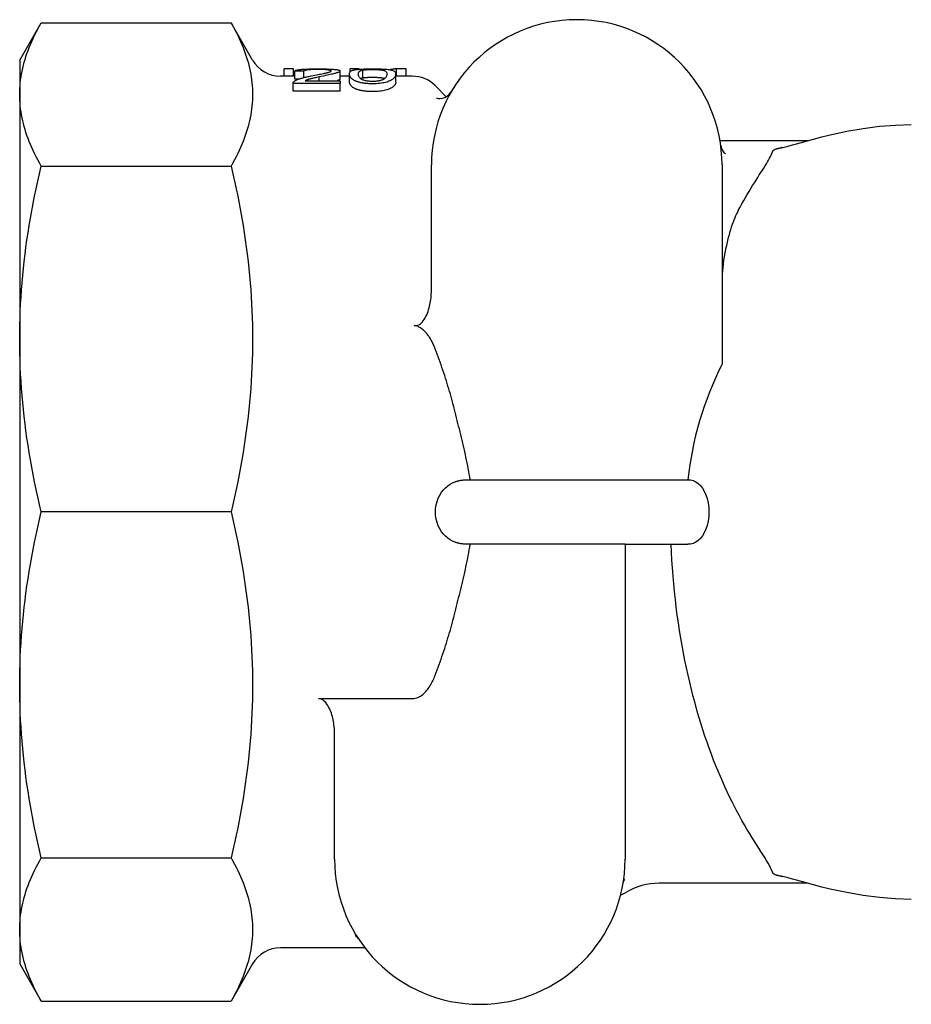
# Model space of a CAD drawing. Header units: millimetres. Extents: x 214 to 521, y 47 to 444.
# Tile 4 of 13: x 214 to 269, y 382 to 443. Entities that reach past the tile are written whole.
import ezdxf

# ---------------------------------------------------------------- set-up
doc = ezdxf.new("R2010")
doc.units = ezdxf.units.MM
doc.layers.add('Detail', color=2, linetype='Continuous')

msp = doc.modelspace()

# ---------------------------------------------------------------- linework, layer by layer
at = {"layer": 'Detail'}
for p, q in [((213.578, 440.047), (214.91, 442.354)), ((214.91, 442.354), (226.668, 442.354)), ((228, 440.047), (226.668, 442.354)), ((213.578, 440.047), (213.578, 437.915)), ((230.534, 439.501), (229.951, 439.501)), ((229.951, 439.047), (229.951, 439.501)), ((230.534, 439.047), (230.534, 439.501)), ((230.613, 439.276), (230.534, 439.276)), ((230.613, 438.861), (230.613, 439.358)), ((231.167, 438.96), (231.167, 439.349)), ((233.418, 438.868), (233.418, 439.365)), ((234.604, 439.501), (234.047, 439.501)), ((234.047, 439.322), (234.047, 439.501)), ((234.604, 439.476), (234.604, 439.501)), ((234.831, 438.928), (234.831, 439.426)), ((237.513, 439.501), (236.918, 439.501)), ((236.918, 439.047), (236.918, 439.501)), ((237.513, 439.047), (237.513, 439.501)), ((230.613, 439.047), (229.732, 439.047)), ((230.512, 438.126), (230.512, 438.609)), ((233.422, 438.601), (230.513, 438.601)), ((230.513, 438.119), (230.513, 438.601)), ((230.832, 438.858), (230.613, 438.861)), ((231.263, 438.766), (233.422, 438.766)), ((232.118, 438.766), (232.118, 439)), ((234.001, 439.047), (233.418, 439.047)), ((233.422, 438.766), (233.422, 438.601)), ((233.422, 438.119), (233.422, 438.601)), ((234.001, 438.691), (234.001, 439.184)), ((236.868, 438.691), (236.868, 439.184)), ((237.892, 439.047), (236.868, 439.047)), ((233.422, 438.119), (230.513, 438.119)), ((239.992, 437.776), (239.307, 438.461)), ((213.578, 437.915), (213.578, 422.762)), ((262.369, 435.047), (256.952, 435.047)), ((214.91, 433.477), (226.668, 433.477)), ((239.078, 425.77), (239.078, 433.547)), ((257.078, 433.547), (257.078, 421.198)), ((213.578, 422.762), (213.578, 401.332)), ((241.474, 414.047), (254.966, 414.047)), ((226.668, 412.047), (214.91, 412.047)), ((251.078, 410.047), (241.474, 410.047)), ((251.078, 410.047), (251.078, 390.547)), ((251.078, 410.047), (254.966, 410.047)), ((213.578, 401.332), (213.578, 386.178)), ((232.078, 400.486), (237.892, 400.486)), ((233.078, 390.547), (233.078, 398.312)), ((214.91, 390.616), (226.668, 390.616)), ((262.369, 389.047), (253.178, 389.047)), ((213.578, 386.178), (213.578, 384.047)), ((234.954, 385.047), (229.732, 385.047)), ((213.578, 384.047), (214.91, 381.74)), ((228, 384.047), (226.668, 381.74)), ((214.91, 381.74), (226.668, 381.74))]:
    msp.add_line(p, q, dxfattribs=at)
at = {"layer": 'Detail', "flags": 128}
for points in [[(213.578, 437.915), (213.58, 438.096), (213.587, 438.277), (213.598, 438.458), (213.615, 438.639), (213.635, 438.819), (213.66, 439), (213.69, 439.181), (213.724, 439.362), (213.763, 439.543), (213.807, 439.725), (213.855, 439.907), (213.907, 440.09), (213.965, 440.274), (214.027, 440.458), (214.093, 440.643), (214.164, 440.828), (214.24, 441.015), (214.321, 441.202), (214.407, 441.391), (214.497, 441.581), (214.593, 441.772), (214.693, 441.964), (214.799, 442.158), (214.91, 442.354)], [(226.668, 442.354), (226.779, 442.158), (226.885, 441.964), (226.985, 441.772), (227.081, 441.581), (227.171, 441.391), (227.257, 441.202), (227.338, 441.015), (227.414, 440.828), (227.485, 440.643), (227.552, 440.458), (227.613, 440.274), (227.671, 440.09), (227.723, 439.907), (227.771, 439.725), (227.815, 439.543), (227.854, 439.362), (227.888, 439.181), (227.918, 439), (227.943, 438.819), (227.964, 438.639), (227.98, 438.458), (227.991, 438.277), (227.998, 438.096), (228, 437.915)], [(230.613, 439.358), (230.625, 439.372), (230.642, 439.386), (230.662, 439.399), (230.687, 439.41), (230.716, 439.421), (230.75, 439.43), (230.788, 439.439), (230.83, 439.447), (230.877, 439.455), (230.928, 439.461), (230.983, 439.467), (231.043, 439.472), (231.107, 439.477), (231.174, 439.481), (231.245, 439.485), (231.319, 439.488), (231.397, 439.491), (231.478, 439.493), (231.564, 439.495), (231.652, 439.497), (231.745, 439.498), (231.84, 439.499), (231.94, 439.5), (232.043, 439.5)], [(231.167, 439.349), (231.144, 439.349), (231.121, 439.35), (231.098, 439.35), (231.074, 439.351), (231.051, 439.351), (231.028, 439.351), (231.005, 439.352), (230.982, 439.352), (230.959, 439.352), (230.936, 439.353), (230.913, 439.353), (230.89, 439.353), (230.867, 439.354), (230.844, 439.354), (230.821, 439.354), (230.798, 439.355), (230.775, 439.355), (230.752, 439.356), (230.729, 439.356), (230.706, 439.356), (230.682, 439.357), (230.659, 439.357), (230.636, 439.357), (230.613, 439.358)], [(232.03, 439.461), (231.966, 439.461), (231.905, 439.46), (231.845, 439.459), (231.788, 439.458), (231.732, 439.457), (231.679, 439.455), (231.628, 439.452), (231.579, 439.45), (231.533, 439.447), (231.488, 439.443), (231.446, 439.44), (231.406, 439.435), (231.368, 439.431), (231.334, 439.426), (231.303, 439.42), (231.275, 439.414), (231.25, 439.408), (231.229, 439.401), (231.21, 439.394), (231.195, 439.386), (231.183, 439.378), (231.174, 439.369), (231.169, 439.359), (231.167, 439.349)], [(231.636, 439.064), (231.752, 439.087), (231.862, 439.108), (231.966, 439.128), (232.063, 439.147), (232.154, 439.165), (232.238, 439.181), (232.316, 439.197), (232.387, 439.211), (232.452, 439.225), (232.511, 439.238), (232.563, 439.249), (232.609, 439.26), (232.65, 439.27), (232.687, 439.28), (232.721, 439.29), (232.751, 439.3), (232.777, 439.309), (232.801, 439.318), (232.82, 439.327), (232.836, 439.335), (232.848, 439.344), (232.857, 439.352), (232.863, 439.359), (232.864, 439.367)], [(232.864, 439.367), (232.863, 439.375), (232.858, 439.382), (232.85, 439.389), (232.839, 439.395), (232.824, 439.402), (232.807, 439.408), (232.786, 439.413), (232.762, 439.419), (232.735, 439.424), (232.704, 439.428), (232.671, 439.433), (232.634, 439.437), (232.594, 439.441), (232.553, 439.445), (232.51, 439.448), (232.464, 439.451), (232.417, 439.453), (232.368, 439.455), (232.316, 439.457), (232.263, 439.458), (232.208, 439.459), (232.151, 439.46), (232.091, 439.461), (232.03, 439.461)], [(232.043, 439.5), (232.147, 439.5), (232.248, 439.499), (232.345, 439.498), (232.438, 439.497), (232.527, 439.495), (232.613, 439.493), (232.695, 439.49), (232.773, 439.487), (232.848, 439.484), (232.919, 439.48), (232.986, 439.475), (233.049, 439.47), (233.108, 439.464), (233.162, 439.458), (233.21, 439.451), (233.254, 439.444), (233.292, 439.436), (233.326, 439.428), (233.354, 439.419), (233.377, 439.41), (233.395, 439.4), (233.408, 439.389), (233.415, 439.377), (233.418, 439.365)], [(233.418, 439.365), (233.416, 439.355), (233.411, 439.345), (233.402, 439.335), (233.391, 439.325), (233.375, 439.314), (233.357, 439.303), (233.334, 439.292), (233.309, 439.281), (233.279, 439.27), (233.245, 439.258), (233.207, 439.246), (233.164, 439.233), (233.117, 439.22), (233.065, 439.207), (233.009, 439.193), (232.948, 439.178), (232.88, 439.163), (232.802, 439.145), (232.714, 439.126), (232.615, 439.105), (232.506, 439.082), (232.387, 439.057), (232.258, 439.03), (232.118, 439)], [(234.001, 439.184), (234.003, 439.223), (234.011, 439.257), (234.023, 439.288), (234.041, 439.315), (234.064, 439.34), (234.091, 439.361), (234.124, 439.38), (234.162, 439.397), (234.205, 439.412), (234.252, 439.426), (234.305, 439.437), (234.362, 439.448), (234.424, 439.457), (234.491, 439.465), (234.563, 439.473), (234.64, 439.479), (234.721, 439.484), (234.808, 439.488), (234.9, 439.492), (234.997, 439.495), (235.098, 439.497), (235.205, 439.499), (235.317, 439.499), (235.434, 439.5)], [(234.554, 439.184), (234.554, 439.203), (234.556, 439.22), (234.558, 439.236), (234.562, 439.251), (234.566, 439.266), (234.571, 439.28), (234.577, 439.293), (234.585, 439.305), (234.593, 439.317), (234.602, 439.328), (234.612, 439.338), (234.623, 439.348), (234.635, 439.357), (234.648, 439.366), (234.662, 439.374), (234.677, 439.382), (234.693, 439.389), (234.71, 439.395), (234.727, 439.401), (234.746, 439.407), (234.766, 439.412), (234.786, 439.417), (234.808, 439.422), (234.831, 439.426)], [(234.831, 439.426), (234.85, 439.429), (234.869, 439.432), (234.889, 439.435), (234.91, 439.437), (234.931, 439.44), (234.953, 439.442), (234.975, 439.444), (234.998, 439.446), (235.021, 439.448), (235.045, 439.45), (235.069, 439.451), (235.094, 439.453), (235.119, 439.454), (235.145, 439.455), (235.171, 439.456), (235.198, 439.457), (235.225, 439.458), (235.253, 439.459), (235.281, 439.459), (235.31, 439.46), (235.339, 439.46), (235.369, 439.46), (235.399, 439.461), (235.43, 439.461)], [(235.43, 439.461), (235.492, 439.46), (235.552, 439.46), (235.611, 439.458), (235.668, 439.457), (235.723, 439.454), (235.776, 439.451), (235.828, 439.448), (235.878, 439.444), (235.926, 439.439), (235.973, 439.434), (236.018, 439.428), (236.061, 439.421), (236.101, 439.413), (236.138, 439.403), (236.172, 439.392), (236.202, 439.379), (236.228, 439.364), (236.251, 439.347), (236.271, 439.327), (236.286, 439.305), (236.299, 439.28), (236.307, 439.251), (236.313, 439.22), (236.315, 439.184)], [(235.434, 439.5), (235.549, 439.499), (235.66, 439.499), (235.765, 439.497), (235.866, 439.495), (235.963, 439.492), (236.055, 439.489), (236.141, 439.484), (236.223, 439.479), (236.299, 439.473), (236.37, 439.466), (236.436, 439.459), (236.497, 439.45), (236.553, 439.439), (236.605, 439.428), (236.652, 439.415), (236.695, 439.401), (236.734, 439.385), (236.769, 439.367), (236.799, 439.347), (236.824, 439.323), (236.843, 439.295), (236.857, 439.263), (236.865, 439.226), (236.868, 439.184)], [(236.918, 439.501), (236.901, 439.499), (236.885, 439.497), (236.868, 439.495), (236.851, 439.494), (236.834, 439.492), (236.817, 439.489), (236.801, 439.487), (236.784, 439.485), (236.767, 439.483), (236.75, 439.481), (236.733, 439.479), (236.717, 439.476), (236.7, 439.474), (236.683, 439.472), (236.666, 439.469), (236.65, 439.467), (236.633, 439.465), (236.616, 439.462), (236.599, 439.46), (236.582, 439.457), (236.566, 439.454), (236.549, 439.452), (236.532, 439.449), (236.515, 439.446)], [(230.513, 438.601), (230.512, 438.607), (230.512, 438.612), (230.513, 438.617), (230.513, 438.623), (230.514, 438.628), (230.515, 438.633), (230.516, 438.638), (230.518, 438.643), (230.52, 438.648), (230.522, 438.654), (230.524, 438.659), (230.526, 438.664), (230.529, 438.669), (230.532, 438.674), (230.535, 438.678), (230.539, 438.683), (230.543, 438.688), (230.547, 438.693), (230.551, 438.698), (230.555, 438.703), (230.56, 438.708), (230.565, 438.712), (230.57, 438.717), (230.576, 438.722)], [(230.576, 438.722), (230.595, 438.737), (230.617, 438.752), (230.64, 438.767), (230.665, 438.782), (230.692, 438.796), (230.721, 438.811), (230.752, 438.825), (230.784, 438.839), (230.818, 438.853), (230.854, 438.866), (230.892, 438.88), (230.932, 438.893), (230.974, 438.906), (231.019, 438.92), (231.067, 438.933), (231.118, 438.947), (231.172, 438.961), (231.23, 438.976), (231.29, 438.99), (231.353, 439.005), (231.419, 439.019), (231.489, 439.034), (231.561, 439.049), (231.636, 439.064)], [(232.118, 439), (232.04, 438.983), (231.966, 438.967), (231.897, 438.952), (231.833, 438.937), (231.773, 438.923), (231.718, 438.91), (231.669, 438.898), (231.624, 438.887), (231.583, 438.877), (231.548, 438.867), (231.517, 438.859), (231.492, 438.852), (231.469, 438.845), (231.446, 438.838), (231.425, 438.831), (231.404, 438.824), (231.384, 438.817), (231.364, 438.809), (231.346, 438.802), (231.328, 438.795), (231.31, 438.788), (231.294, 438.78), (231.278, 438.773), (231.263, 438.766)], [(233.418, 438.868), (233.418, 438.865), (233.417, 438.861), (233.415, 438.857), (233.413, 438.853), (233.411, 438.849), (233.408, 438.845), (233.404, 438.84), (233.4, 438.836), (233.395, 438.832), (233.389, 438.828), (233.384, 438.824), (233.377, 438.819), (233.37, 438.815), (233.362, 438.811), (233.354, 438.807), (233.345, 438.802), (233.336, 438.798), (233.326, 438.793), (233.316, 438.789), (233.304, 438.784), (233.293, 438.78), (233.28, 438.775), (233.267, 438.77), (233.253, 438.766)], [(234.436, 438.723), (234.401, 438.737), (234.367, 438.752), (234.334, 438.768), (234.303, 438.784), (234.274, 438.801), (234.246, 438.819), (234.219, 438.836), (234.194, 438.855), (234.171, 438.873), (234.149, 438.892), (234.128, 438.912), (234.11, 438.932), (234.092, 438.952), (234.076, 438.972), (234.062, 438.993), (234.049, 439.014), (234.038, 439.035), (234.028, 439.056), (234.019, 439.077), (234.013, 439.099), (234.007, 439.12), (234.004, 439.142), (234.001, 439.163), (234.001, 439.184)], [(234.436, 438.238), (234.401, 438.252), (234.367, 438.267), (234.334, 438.282), (234.303, 438.298), (234.274, 438.315), (234.246, 438.332), (234.219, 438.349), (234.194, 438.367), (234.171, 438.386), (234.149, 438.404), (234.128, 438.423), (234.11, 438.443), (234.092, 438.463), (234.076, 438.483), (234.062, 438.503), (234.049, 438.524), (234.038, 438.544), (234.028, 438.565), (234.019, 438.586), (234.013, 438.607), (234.007, 438.628), (234.004, 438.649), (234.001, 438.67), (234.001, 438.691)], [(235.434, 438.577), (235.382, 438.577), (235.33, 438.578), (235.279, 438.579), (235.229, 438.581), (235.181, 438.583), (235.133, 438.586), (235.086, 438.59), (235.04, 438.594), (234.995, 438.598), (234.951, 438.603), (234.908, 438.608), (234.866, 438.614), (234.825, 438.621), (234.785, 438.628), (234.746, 438.635), (234.708, 438.643), (234.67, 438.651), (234.634, 438.66), (234.599, 438.67), (234.564, 438.679), (234.531, 438.69), (234.499, 438.7), (234.467, 438.711), (234.436, 438.723)], [(235.434, 438.72), (235.373, 438.72), (235.313, 438.723), (235.255, 438.726), (235.199, 438.732), (235.144, 438.739), (235.091, 438.747), (235.04, 438.757), (234.99, 438.768), (234.942, 438.781), (234.895, 438.795), (234.851, 438.81), (234.807, 438.827), (234.767, 438.845), (234.73, 438.866), (234.697, 438.89), (234.667, 438.916), (234.64, 438.944), (234.617, 438.974), (234.598, 439.006), (234.582, 439.04), (234.57, 439.075), (234.561, 439.111), (234.556, 439.147), (234.554, 439.184)], [(234.831, 438.928), (234.824, 438.927), (234.817, 438.926), (234.811, 438.925), (234.805, 438.923), (234.798, 438.922), (234.792, 438.921), (234.786, 438.92), (234.78, 438.918), (234.774, 438.917), (234.768, 438.915), (234.762, 438.914), (234.757, 438.913), (234.751, 438.911), (234.745, 438.909), (234.74, 438.908), (234.734, 438.906), (234.729, 438.905), (234.724, 438.903), (234.719, 438.901), (234.714, 438.899), (234.709, 438.898), (234.704, 438.896), (234.699, 438.894), (234.694, 438.892)], [(235.43, 438.962), (235.399, 438.962), (235.369, 438.962), (235.339, 438.962), (235.31, 438.961), (235.281, 438.961), (235.253, 438.96), (235.225, 438.96), (235.198, 438.959), (235.171, 438.958), (235.145, 438.957), (235.119, 438.956), (235.094, 438.954), (235.069, 438.953), (235.045, 438.951), (235.021, 438.95), (234.998, 438.948), (234.975, 438.946), (234.953, 438.944), (234.931, 438.942), (234.91, 438.939), (234.889, 438.937), (234.869, 438.934), (234.85, 438.931), (234.831, 438.928)], [(236.176, 438.894), (236.155, 438.901), (236.133, 438.908), (236.11, 438.913), (236.086, 438.919), (236.06, 438.923), (236.033, 438.928), (236.005, 438.932), (235.977, 438.936), (235.948, 438.939), (235.918, 438.942), (235.887, 438.945), (235.856, 438.948), (235.825, 438.95), (235.792, 438.952), (235.759, 438.954), (235.725, 438.956), (235.691, 438.957), (235.655, 438.959), (235.62, 438.96), (235.583, 438.961), (235.546, 438.961), (235.508, 438.962), (235.469, 438.962), (235.43, 438.962)], [(236.315, 439.184), (236.313, 439.147), (236.307, 439.111), (236.299, 439.075), (236.286, 439.04), (236.271, 439.007), (236.251, 438.975), (236.228, 438.945), (236.202, 438.917), (236.172, 438.891), (236.138, 438.867), (236.101, 438.846), (236.061, 438.827), (236.018, 438.81), (235.973, 438.795), (235.927, 438.781), (235.879, 438.768), (235.829, 438.757), (235.777, 438.747), (235.724, 438.739), (235.67, 438.732), (235.613, 438.727), (235.555, 438.723), (235.496, 438.72), (235.434, 438.72)], [(236.868, 439.184), (236.865, 439.144), (236.858, 439.105), (236.845, 439.065), (236.828, 439.026), (236.806, 438.988), (236.778, 438.951), (236.746, 438.915), (236.709, 438.881), (236.666, 438.849), (236.619, 438.817), (236.567, 438.787), (236.51, 438.759), (236.448, 438.732), (236.381, 438.707), (236.309, 438.683), (236.233, 438.661), (236.151, 438.642), (236.064, 438.625), (235.972, 438.61), (235.875, 438.598), (235.772, 438.589), (235.665, 438.582), (235.552, 438.578), (235.434, 438.577)], [(236.868, 438.691), (236.865, 438.652), (236.858, 438.613), (236.845, 438.574), (236.828, 438.535), (236.806, 438.498), (236.778, 438.462), (236.746, 438.427), (236.709, 438.393), (236.666, 438.361), (236.619, 438.331), (236.567, 438.301), (236.51, 438.273), (236.448, 438.247), (236.381, 438.222), (236.309, 438.199), (236.233, 438.178), (236.151, 438.158), (236.064, 438.142), (235.972, 438.127), (235.875, 438.116), (235.772, 438.106), (235.665, 438.1), (235.552, 438.096), (235.434, 438.094)], [(230.513, 438.119), (230.513, 438.119), (230.513, 438.119), (230.513, 438.119), (230.513, 438.12), (230.513, 438.12), (230.513, 438.12), (230.513, 438.121), (230.513, 438.121), (230.513, 438.121), (230.513, 438.122), (230.513, 438.122), (230.513, 438.122), (230.513, 438.123), (230.512, 438.123), (230.512, 438.123), (230.512, 438.123), (230.512, 438.124), (230.512, 438.124), (230.512, 438.124), (230.512, 438.125), (230.512, 438.125), (230.512, 438.125), (230.512, 438.126), (230.512, 438.126)], [(235.434, 438.094), (235.382, 438.095), (235.33, 438.095), (235.279, 438.097), (235.229, 438.099), (235.181, 438.101), (235.133, 438.104), (235.086, 438.107), (235.04, 438.111), (234.995, 438.115), (234.951, 438.12), (234.908, 438.125), (234.866, 438.131), (234.825, 438.138), (234.785, 438.144), (234.746, 438.152), (234.708, 438.16), (234.67, 438.168), (234.634, 438.176), (234.599, 438.186), (234.564, 438.195), (234.531, 438.205), (234.499, 438.216), (234.467, 438.226), (234.436, 438.238)], [(239.402, 437.695), (239.425, 437.687), (239.494, 437.67), (239.608, 437.663), (239.754, 437.682), (239.913, 437.735), (240.066, 437.824), (240.203, 437.947), (240.311, 438.095)], [(214.91, 433.477), (214.799, 433.672), (214.693, 433.866), (214.593, 434.059), (214.497, 434.25), (214.407, 434.44), (214.321, 434.628), (214.24, 434.816), (214.164, 435.003), (214.093, 435.188), (214.027, 435.373), (213.965, 435.557), (213.907, 435.741), (213.855, 435.923), (213.807, 436.106), (213.763, 436.287), (213.724, 436.469), (213.69, 436.65), (213.66, 436.831), (213.635, 437.011), (213.615, 437.192), (213.598, 437.373), (213.587, 437.553), (213.58, 437.734), (213.578, 437.915)], [(228, 437.915), (227.998, 437.734), (227.991, 437.553), (227.98, 437.373), (227.964, 437.192), (227.943, 437.011), (227.918, 436.831), (227.888, 436.65), (227.854, 436.469), (227.815, 436.287), (227.771, 436.106), (227.723, 435.923), (227.671, 435.741), (227.613, 435.557), (227.552, 435.373), (227.485, 435.188), (227.414, 435.003), (227.338, 434.816), (227.257, 434.628), (227.171, 434.44), (227.081, 434.25), (226.985, 434.059), (226.885, 433.866), (226.779, 433.672), (226.668, 433.477)], [(260.765, 434.617), (260.778, 434.62), (260.815, 434.628), (260.921, 434.652), (261.171, 434.716), (261.433, 434.787), (261.696, 434.86), (262.222, 435.006), (262.744, 435.149), (263.263, 435.284), (263.779, 435.41), (264.801, 435.633), (265.815, 435.811), (266.821, 435.941), (267.815, 436.02), (268.798, 436.047)], [(256.998, 434.744), (257.052, 434.545), (257.145, 434.384), (257.196, 434.326), (257.24, 434.286), (257.271, 434.263), (257.282, 434.257)], [(258.078, 430.726), (258.191, 430.933), (258.304, 431.137), (258.417, 431.337), (258.53, 431.533), (258.642, 431.725), (258.754, 431.912), (258.864, 432.094), (258.973, 432.271), (259.08, 432.442), (259.184, 432.608), (259.287, 432.769), (259.386, 432.925), (259.482, 433.074), (259.573, 433.218), (259.661, 433.357), (259.744, 433.489), (259.822, 433.616), (259.894, 433.736), (259.96, 433.851), (260.02, 433.959), (260.074, 434.063), (260.121, 434.164), (260.161, 434.261), (260.192, 434.353)], [(260.192, 434.353), (260.198, 434.369), (260.205, 434.385), (260.214, 434.4), (260.225, 434.415), (260.238, 434.429), (260.252, 434.443), (260.268, 434.456), (260.285, 434.469), (260.304, 434.482), (260.325, 434.494), (260.347, 434.505), (260.37, 434.516), (260.395, 434.527), (260.422, 434.538), (260.45, 434.548), (260.48, 434.558), (260.513, 434.567), (260.547, 434.577), (260.581, 434.585), (260.616, 434.593), (260.652, 434.6), (260.688, 434.606), (260.724, 434.612), (260.76, 434.617)], [(213.578, 422.762), (213.58, 423.199), (213.587, 423.636), (213.598, 424.072), (213.615, 424.508), (213.635, 424.944), (213.66, 425.381), (213.69, 425.817), (213.724, 426.254), (213.763, 426.692), (213.807, 427.131), (213.855, 427.571), (213.907, 428.012), (213.965, 428.455), (214.027, 428.9), (214.093, 429.346), (214.164, 429.794), (214.24, 430.245), (214.321, 430.697), (214.407, 431.153), (214.497, 431.611), (214.593, 432.073), (214.693, 432.537), (214.799, 433.005), (214.91, 433.477)], [(226.668, 433.477), (226.779, 433.005), (226.885, 432.537), (226.985, 432.073), (227.081, 431.611), (227.171, 431.153), (227.257, 430.697), (227.338, 430.245), (227.414, 429.794), (227.485, 429.346), (227.552, 428.9), (227.613, 428.455), (227.671, 428.012), (227.723, 427.571), (227.771, 427.131), (227.815, 426.692), (227.854, 426.254), (227.888, 425.817), (227.918, 425.381), (227.943, 424.944), (227.964, 424.508), (227.98, 424.072), (227.991, 423.636), (227.998, 423.199), (228, 422.762)], [(258.078, 430.726), (258.024, 430.622), (257.97, 430.51), (257.916, 430.392), (257.863, 430.267), (257.81, 430.135), (257.757, 429.996), (257.704, 429.848), (257.651, 429.69), (257.598, 429.524), (257.545, 429.348), (257.493, 429.162), (257.442, 428.968), (257.392, 428.765), (257.344, 428.553), (257.297, 428.333), (257.253, 428.104), (257.213, 427.87), (257.177, 427.64), (257.147, 427.417), (257.122, 427.2), (257.103, 426.993), (257.089, 426.795), (257.081, 426.608), (257.078, 426.434)], [(238.016, 423.598), (238.125, 423.597), (238.231, 423.621), (238.331, 423.67), (238.417, 423.732), (238.496, 423.808), (238.569, 423.893), (238.633, 423.983), (238.689, 424.073), (238.739, 424.167), (238.786, 424.267), (238.829, 424.37), (238.869, 424.476), (238.904, 424.582), (238.935, 424.687), (238.962, 424.789), (238.985, 424.892), (239.006, 424.999), (239.025, 425.109), (239.04, 425.221), (239.054, 425.333), (239.064, 425.445), (239.072, 425.556), (239.076, 425.664), (239.078, 425.77)], [(239.078, 422.667), (239.049, 422.719), (239.02, 422.769), (238.99, 422.819), (238.958, 422.869), (238.925, 422.919), (238.89, 422.969), (238.853, 423.019), (238.815, 423.068), (238.775, 423.117), (238.734, 423.164), (238.691, 423.21), (238.648, 423.255), (238.603, 423.297), (238.557, 423.338), (238.51, 423.376), (238.463, 423.412), (238.414, 423.444), (238.363, 423.475), (238.308, 423.504), (238.251, 423.531), (238.193, 423.554), (238.137, 423.572), (238.078, 423.587), (238.016, 423.598)], [(214.91, 412.047), (214.799, 412.518), (214.693, 412.987), (214.593, 413.451), (214.497, 413.912), (214.407, 414.371), (214.321, 414.826), (214.24, 415.279), (214.164, 415.73), (214.093, 416.178), (214.027, 416.624), (213.965, 417.069), (213.907, 417.511), (213.855, 417.953), (213.807, 418.393), (213.763, 418.831), (213.724, 419.269), (213.69, 419.707), (213.66, 420.143), (213.635, 420.58), (213.615, 421.016), (213.598, 421.452), (213.587, 421.888), (213.58, 422.325), (213.578, 422.762)], [(228, 422.762), (227.998, 422.325), (227.991, 421.888), (227.98, 421.452), (227.964, 421.016), (227.943, 420.58), (227.918, 420.143), (227.888, 419.707), (227.854, 419.269), (227.815, 418.831), (227.771, 418.393), (227.723, 417.953), (227.671, 417.511), (227.613, 417.069), (227.552, 416.624), (227.485, 416.178), (227.414, 415.73), (227.338, 415.279), (227.257, 414.826), (227.171, 414.371), (227.081, 413.912), (226.985, 413.451), (226.885, 412.987), (226.779, 412.518), (226.668, 412.047)], [(239.307, 422.164), (239.298, 422.186), (239.29, 422.207), (239.281, 422.229), (239.272, 422.251), (239.263, 422.273), (239.254, 422.294), (239.245, 422.316), (239.236, 422.337), (239.227, 422.359), (239.218, 422.38), (239.208, 422.401), (239.199, 422.422), (239.189, 422.443), (239.179, 422.464), (239.17, 422.485), (239.16, 422.506), (239.15, 422.526), (239.14, 422.547), (239.13, 422.567), (239.119, 422.587), (239.109, 422.607), (239.099, 422.627), (239.088, 422.647), (239.078, 422.667)], [(240.549, 418.231), (240.509, 418.392), (240.468, 418.552), (240.427, 418.713), (240.384, 418.875), (240.34, 419.036), (240.295, 419.198), (240.249, 419.36), (240.202, 419.522), (240.153, 419.684), (240.104, 419.847), (240.054, 420.01), (240.003, 420.174), (239.951, 420.338), (239.898, 420.502), (239.843, 420.666), (239.788, 420.831), (239.731, 420.996), (239.674, 421.162), (239.615, 421.328), (239.556, 421.494), (239.495, 421.661), (239.433, 421.828), (239.371, 421.996), (239.307, 422.164)], [(241.474, 414.047), (241.447, 414.22), (241.419, 414.393), (241.388, 414.566), (241.357, 414.74), (241.323, 414.914), (241.289, 415.089), (241.253, 415.263), (241.216, 415.438), (241.178, 415.613), (241.139, 415.788), (241.099, 415.963), (241.059, 416.139), (241.018, 416.314), (240.976, 416.489), (240.934, 416.664), (240.892, 416.839), (240.849, 417.014), (240.807, 417.189), (240.764, 417.363), (240.721, 417.537), (240.678, 417.711), (240.635, 417.885), (240.592, 418.058), (240.549, 418.231)], [(240.549, 410.174), (240.39, 410.244), (240.237, 410.33), (240.092, 410.431), (239.956, 410.545), (239.828, 410.676), (239.708, 410.827), (239.598, 410.997), (239.502, 411.184), (239.425, 411.387), (239.367, 411.601), (239.333, 411.822), (239.321, 412.047), (239.333, 412.271), (239.367, 412.493), (239.425, 412.707), (239.502, 412.909), (239.598, 413.096), (239.708, 413.266), (239.828, 413.418), (239.956, 413.548), (240.092, 413.663), (240.237, 413.763), (240.39, 413.849), (240.549, 413.92)], [(240.549, 413.92), (240.582, 413.932), (240.616, 413.943), (240.65, 413.954), (240.685, 413.964), (240.72, 413.974), (240.756, 413.982), (240.792, 413.99), (240.829, 413.998), (240.866, 414.004), (240.904, 414.011), (240.942, 414.016), (240.981, 414.021), (241.02, 414.026), (241.059, 414.03), (241.099, 414.033), (241.14, 414.036), (241.18, 414.039), (241.221, 414.041), (241.262, 414.043), (241.304, 414.044), (241.346, 414.045), (241.389, 414.046), (241.431, 414.047), (241.474, 414.047)], [(254.966, 414.047), (255.127, 414.033), (255.289, 413.991), (255.447, 413.918), (255.598, 413.814), (255.739, 413.681), (255.866, 413.521), (255.977, 413.336), (256.075, 413.119), (256.157, 412.874), (256.216, 412.606), (256.253, 412.327), (256.265, 412.047), (256.253, 411.767), (256.216, 411.487), (256.157, 411.22), (256.075, 410.974), (255.977, 410.757), (255.866, 410.573), (255.739, 410.413), (255.598, 410.279), (255.447, 410.175), (255.289, 410.103), (255.127, 410.061), (254.966, 410.047)], [(213.578, 401.332), (213.58, 401.769), (213.587, 402.205), (213.598, 402.642), (213.615, 403.078), (213.635, 403.514), (213.66, 403.95), (213.69, 404.387), (213.724, 404.824), (213.763, 405.262), (213.807, 405.701), (213.855, 406.141), (213.907, 406.582), (213.965, 407.025), (214.027, 407.469), (214.093, 407.915), (214.164, 408.364), (214.24, 408.814), (214.321, 409.267), (214.407, 409.723), (214.497, 410.181), (214.593, 410.642), (214.693, 411.107), (214.799, 411.575), (214.91, 412.047)], [(226.668, 412.047), (226.779, 411.575), (226.885, 411.107), (226.985, 410.642), (227.081, 410.181), (227.171, 409.723), (227.257, 409.267), (227.338, 408.814), (227.414, 408.364), (227.485, 407.915), (227.552, 407.469), (227.613, 407.025), (227.671, 406.582), (227.723, 406.141), (227.771, 405.701), (227.815, 405.262), (227.854, 404.824), (227.888, 404.387), (227.918, 403.95), (227.943, 403.514), (227.964, 403.078), (227.98, 402.642), (227.991, 402.205), (227.998, 401.769), (228, 401.332)], [(241.474, 410.047), (241.431, 410.047), (241.389, 410.047), (241.346, 410.048), (241.304, 410.049), (241.262, 410.051), (241.221, 410.052), (241.18, 410.055), (241.14, 410.057), (241.099, 410.06), (241.059, 410.064), (241.02, 410.068), (240.981, 410.072), (240.942, 410.077), (240.904, 410.083), (240.866, 410.089), (240.829, 410.096), (240.792, 410.103), (240.756, 410.111), (240.72, 410.12), (240.685, 410.129), (240.65, 410.139), (240.616, 410.15), (240.582, 410.162), (240.549, 410.174)], [(240.549, 405.862), (240.592, 406.035), (240.635, 406.208), (240.678, 406.382), (240.721, 406.556), (240.764, 406.73), (240.807, 406.905), (240.849, 407.08), (240.892, 407.255), (240.934, 407.43), (240.976, 407.605), (241.018, 407.78), (241.059, 407.955), (241.099, 408.13), (241.139, 408.305), (241.178, 408.48), (241.216, 408.655), (241.253, 408.83), (241.289, 409.005), (241.323, 409.179), (241.357, 409.353), (241.388, 409.527), (241.419, 409.701), (241.447, 409.874), (241.474, 410.047)], [(260.192, 389.74), (260.147, 389.868), (260.087, 390.004), (260.013, 390.146), (259.929, 390.297), (259.832, 390.46), (259.726, 390.634), (259.609, 390.819), (259.485, 391.014), (259.353, 391.221), (259.214, 391.438), (259.071, 391.665), (258.924, 391.902), (258.773, 392.149), (258.621, 392.406), (258.467, 392.671), (258.312, 392.944), (258.157, 393.225), (258.003, 393.512), (257.849, 393.804), (257.698, 394.101), (257.548, 394.402), (257.402, 394.706), (257.259, 395.013), (257.117, 395.329), (256.975, 395.653), (256.834, 395.987), (256.694, 396.329), (256.556, 396.68), (256.418, 397.039), (256.283, 397.407), (256.149, 397.782), (256.018, 398.166), (255.889, 398.558), (255.763, 398.957), (255.64, 399.363), (255.52, 399.776), (255.403, 400.197), (255.289, 400.623), (255.179, 401.056), (255.073, 401.495), (254.971, 401.939), (254.872, 402.388), (254.778, 402.843), (254.689, 403.303), (254.603, 403.767), (254.522, 404.235), (254.446, 404.707), (254.374, 405.183), (254.307, 405.661), (254.245, 406.143), (254.187, 406.626), (254.135, 407.112), (254.087, 407.599), (254.045, 408.088), (254.007, 408.578), (253.975, 409.067), (253.947, 409.557), (253.925, 410.047)], [(239.307, 401.93), (239.371, 402.098), (239.433, 402.266), (239.495, 402.433), (239.556, 402.6), (239.615, 402.766), (239.674, 402.932), (239.731, 403.097), (239.788, 403.263), (239.843, 403.427), (239.898, 403.592), (239.951, 403.756), (240.003, 403.92), (240.054, 404.083), (240.104, 404.246), (240.153, 404.409), (240.202, 404.572), (240.249, 404.734), (240.295, 404.896), (240.34, 405.058), (240.384, 405.219), (240.427, 405.38), (240.468, 405.541), (240.509, 405.702), (240.549, 405.862)], [(237.892, 400.486), (237.981, 400.492), (238.071, 400.506), (238.156, 400.527), (238.24, 400.558), (238.323, 400.597), (238.401, 400.641), (238.471, 400.688), (238.54, 400.742), (238.607, 400.8), (238.672, 400.863), (238.734, 400.93), (238.794, 400.999), (238.85, 401.071), (238.903, 401.143), (238.953, 401.216), (238.999, 401.289), (239.042, 401.362), (239.084, 401.438), (239.124, 401.516), (239.163, 401.596), (239.201, 401.677), (239.238, 401.76), (239.273, 401.845), (239.307, 401.93)], [(214.91, 390.616), (214.799, 391.088), (214.693, 391.556), (214.593, 392.021), (214.497, 392.482), (214.407, 392.941), (214.321, 393.396), (214.24, 393.849), (214.164, 394.3), (214.093, 394.748), (214.027, 395.194), (213.965, 395.638), (213.907, 396.081), (213.855, 396.522), (213.807, 396.962), (213.763, 397.401), (213.724, 397.839), (213.69, 398.276), (213.66, 398.713), (213.635, 399.149), (213.615, 399.585), (213.598, 400.021), (213.587, 400.458), (213.58, 400.894), (213.578, 401.332)], [(228, 401.332), (227.998, 400.894), (227.991, 400.458), (227.98, 400.021), (227.964, 399.585), (227.943, 399.149), (227.918, 398.713), (227.888, 398.276), (227.854, 397.839), (227.815, 397.401), (227.771, 396.962), (227.723, 396.522), (227.671, 396.081), (227.613, 395.638), (227.552, 395.194), (227.485, 394.748), (227.414, 394.3), (227.338, 393.849), (227.257, 393.396), (227.171, 392.941), (227.081, 392.482), (226.985, 392.021), (226.885, 391.556), (226.779, 391.088), (226.668, 390.616)], [(233.078, 398.312), (233.076, 398.415), (233.072, 398.521), (233.065, 398.629), (233.055, 398.738), (233.042, 398.848), (233.027, 398.957), (233.009, 399.064), (232.989, 399.169), (232.967, 399.271), (232.942, 399.37), (232.912, 399.471), (232.879, 399.575), (232.842, 399.678), (232.8, 399.78), (232.756, 399.879), (232.708, 399.973), (232.657, 400.062), (232.597, 400.15), (232.529, 400.236), (232.455, 400.314), (232.375, 400.382), (232.284, 400.436), (232.184, 400.473), (232.078, 400.486)], [(213.578, 386.178), (213.58, 386.359), (213.587, 386.54), (213.598, 386.721), (213.615, 386.901), (213.635, 387.082), (213.66, 387.263), (213.69, 387.444), (213.724, 387.625), (213.763, 387.806), (213.807, 387.988), (213.855, 388.17), (213.907, 388.353), (213.965, 388.536), (214.027, 388.72), (214.093, 388.905), (214.164, 389.091), (214.24, 389.278), (214.321, 389.465), (214.407, 389.654), (214.497, 389.844), (214.593, 390.035), (214.693, 390.227), (214.799, 390.421), (214.91, 390.616)], [(226.668, 390.616), (226.779, 390.421), (226.885, 390.227), (226.985, 390.035), (227.081, 389.844), (227.171, 389.654), (227.257, 389.465), (227.338, 389.278), (227.414, 389.091), (227.485, 388.905), (227.552, 388.72), (227.613, 388.536), (227.671, 388.353), (227.723, 388.17), (227.771, 387.988), (227.815, 387.806), (227.854, 387.625), (227.888, 387.444), (227.918, 387.263), (227.943, 387.082), (227.964, 386.901), (227.98, 386.721), (227.991, 386.54), (227.998, 386.359), (228, 386.178)], [(251.043, 389.329), (251.033, 389.313), (251.009, 389.267), (250.982, 389.193), (250.961, 389.1)], [(260.76, 389.476), (260.724, 389.481), (260.688, 389.487), (260.652, 389.494), (260.616, 389.501), (260.581, 389.509), (260.547, 389.517), (260.513, 389.526), (260.48, 389.536), (260.45, 389.545), (260.422, 389.556), (260.395, 389.566), (260.37, 389.577), (260.347, 389.588), (260.325, 389.6), (260.304, 389.612), (260.285, 389.624), (260.268, 389.637), (260.252, 389.651), (260.238, 389.664), (260.225, 389.679), (260.214, 389.693), (260.205, 389.708), (260.198, 389.724), (260.192, 389.74)], [(268.798, 388.047), (267.817, 388.075), (266.822, 388.156), (265.815, 388.288), (264.798, 388.466), (263.772, 388.686), (263.257, 388.812), (262.74, 388.946), (262.218, 389.088), (261.694, 389.234), (261.431, 389.307), (261.17, 389.378), (260.92, 389.441), (260.814, 389.466), (260.778, 389.474), (260.765, 389.476)], [(214.91, 381.74), (214.799, 381.935), (214.693, 382.129), (214.593, 382.321), (214.497, 382.513), (214.407, 382.702), (214.321, 382.891), (214.24, 383.079), (214.164, 383.265), (214.093, 383.451), (214.027, 383.636), (213.965, 383.82), (213.907, 384.003), (213.855, 384.186), (213.807, 384.368), (213.763, 384.55), (213.724, 384.732), (213.69, 384.913), (213.66, 385.093), (213.635, 385.274), (213.615, 385.455), (213.598, 385.635), (213.587, 385.816), (213.58, 385.997), (213.578, 386.178)], [(228, 386.178), (227.998, 385.997), (227.991, 385.816), (227.98, 385.635), (227.964, 385.455), (227.943, 385.274), (227.918, 385.093), (227.888, 384.913), (227.854, 384.732), (227.815, 384.55), (227.771, 384.368), (227.723, 384.186), (227.671, 384.003), (227.613, 383.82), (227.552, 383.636), (227.485, 383.451), (227.414, 383.265), (227.338, 383.079), (227.257, 382.891), (227.171, 382.702), (227.081, 382.513), (226.985, 382.321), (226.885, 382.129), (226.779, 381.935), (226.668, 381.74)], [(234.564, 385.593), (234.492, 385.685), (234.423, 385.751), (234.373, 385.788), (234.355, 385.798)]]:
    msp.add_lwpolyline(points, dxfattribs=at)
at = {"layer": 'Detail'}
for centre, radius, start, end in [((248.078, 433.547), 9, 0, 180), ((229.732, 441.047), 2, 210, 270), ((237.892, 437.047), 2, 45, 90), ((242.078, 390.547), 9, 180, 0), ((253.178, 385.047), 4, 90, 121.00272), ((249.572, 391.047), 3, 294.04643, 301.00272), ((229.732, 383.047), 2, 90, 150)]:
    msp.add_arc(centre, radius, start, end, dxfattribs=at)
for centre, major_axis, ratio, start_param, end_param in [((267.078, 412.047), (-32.847, 0), 0.700208, 4.905432, 4.905918), ((284.163, 412.047), (29.299, 0), 0.819152, 2.750385, 3.058163), ((267.078, 412.047), (-32.847, 0), 0.700208, 1.377267, 1.378728)]:
    msp.add_ellipse(centre, major_axis=major_axis, ratio=ratio, start_param=start_param, end_param=end_param, dxfattribs=at)

doc.saveas('drawing.dxf')
